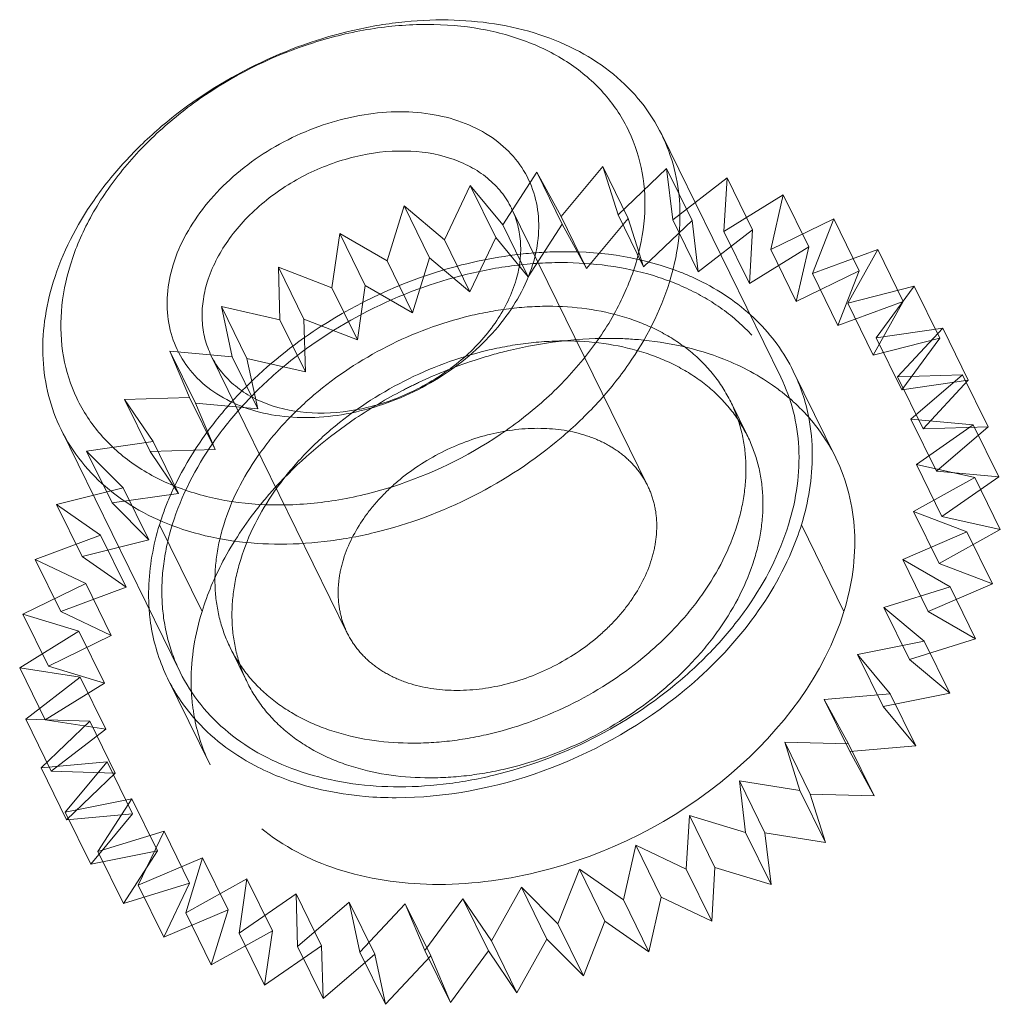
# Model space of a CAD drawing. Header units: millimetres. Extents: x 4497 to 11741, y 5958 to 12619.
# Tile 188 of 256: x 6346 to 6353, y 9798 to 9805. Entities that reach past the tile are written whole.
import ezdxf

# ---------------------------------------------------------------- set-up
doc = ezdxf.new("R2010")
doc.units = ezdxf.units.MM
doc.header["$LTSCALE"] = 0.8
doc.linetypes.add('HIDDEN', pattern=[9.525, 6.35, -3.175])
doc.layers.get('0').update_dxf_attribs({"linetype": 'CONTINUOUS', "lineweight": 0})
doc.layers.add('3', color=5, linetype='HIDDEN', lineweight=0)

msp = doc.modelspace()

# ---------------------------------------------------------------- linework, layer by layer
at = {"linetype": 'Continuous'}
for p, q in [((6351.1861, 9802.235), (6350.332, 9803.9755)), ((6346.877, 9800.1204), (6346.0229, 9801.8609))]:
    msp.add_line(p, q, dxfattribs=at)
for centre, radius, start, end in [((6350.085, 9801.6965), 1.3257, 10.92379, 26.07581), ((6348.0835, 9800.6748), 1.4324, 184.00216, 186.32787), ((6348.0355, 9800.6694), 1.3841, 186.32089, 190.03168), ((6347.9769, 9800.6621), 1.3261, 206.22383, 220.95425)]:
    msp.add_arc(centre, radius, start, end, dxfattribs=at)
for points, knots in [([(6345.9669, 9802.9182), (6346.0315, 9803.1273), (6346.1891, 9803.4325), (6346.4777, 9803.7897), (6346.8334, 9804.1302), (6347.3607, 9804.4777), (6347.9531, 9804.6989), (6348.4403, 9804.787), (6348.9036, 9804.8116), (6349.3502, 9804.7463), (6349.7411, 9804.5818), (6349.9886, 9804.4186), (6350.1906, 9804.2164), (6350.2915, 9804.058), (6350.332, 9803.9755)], [0, 0, 0, 0, 0.120788, 0.185742, 0.25306, 0.39182, 0.53099, 0.598791, 0.664373, 0.786659, 0.84339, 0.89737, 0.949254, 1, 1, 1, 1]), ([(6346.0901, 9803.0425), (6346.1261, 9803.1588), (6346.2265, 9803.3912), (6346.4438, 9803.714), (6346.7241, 9804.011), (6347.169, 9804.3589), (6347.6884, 9804.6101), (6348.2367, 9804.7422), (6348.6421, 9804.7768), (6349.0284, 9804.7456), (6349.3813, 9804.6491), (6349.6875, 9804.49), (6349.9343, 9804.273), (6350.1103, 9804.006), (6350.2069, 9803.7007), (6350.2206, 9803.3714), (6350.1765, 9803.1516), (6350.1428, 9803.0425)], [0, 0, 0, 0, 0.061123, 0.126105, 0.194443, 0.265215, 0.408848, 0.479458, 0.547544, 0.612218, 0.67301, 0.730008, 0.783953, 0.836212, 0.888549, 0.942703, 1, 1, 1, 1]), ([(6346.827, 9803.0425), (6346.874, 9803.1946), (6346.9995, 9803.4144), (6347.2303, 9803.6587), (6347.5136, 9803.8803), (6347.8441, 9804.04), (6348.193, 9804.1242), (6348.451, 9804.1462), (6348.6968, 9804.1263), (6348.9214, 9804.0649), (6349.1162, 9803.9637), (6349.2733, 9803.8256), (6349.3853, 9803.6557), (6349.4468, 9803.4614), (6349.4555, 9803.2518), (6349.4274, 9803.1119), (6349.4059, 9803.0425)], [0, 0, 0, 0, 0.12563, 0.194006, 0.264816, 0.408527, 0.479176, 0.547299, 0.612008, 0.672834, 0.729862, 0.783836, 0.836124, 0.888491, 0.942674, 1, 1, 1, 1]), ([(6350.332, 9803.9755), (6350.37, 9803.898), (6350.4307, 9803.7329), (6350.4699, 9803.4685), (6350.4575, 9803.1925), (6350.4162, 9803.0094), (6350.388, 9802.9182)], [0, 0, 0, 0, 0.239088, 0.482922, 0.735582, 1, 1, 1, 1]), ([(6347.0722, 9802.9182), (6347.1045, 9803.0227), (6347.1833, 9803.1753), (6347.3276, 9803.3539), (6347.5054, 9803.5242), (6347.7691, 9803.6979), (6348.121, 9803.8293), (6348.4792, 9803.8738), (6348.7637, 9803.8323), (6348.9592, 9803.75), (6349.083, 9803.6684), (6349.184, 9803.5673), (6349.2345, 9803.4881), (6349.2547, 9803.4469)], [0, 0, 0, 0, 0.120819, 0.185789, 0.253126, 0.391923, 0.531129, 0.664281, 0.786601, 0.843348, 0.897342, 0.94924, 1, 1, 1, 1]), ([(6349.2547, 9803.4469), (6349.2737, 9803.4081), (6349.304, 9803.3256), (6349.3237, 9803.1934), (6349.3175, 9803.0554), (6349.2968, 9802.9638), (6349.2827, 9802.9182)], [0, 0, 0, 0, 0.239094, 0.482925, 0.735587, 1, 1, 1, 1]), ([(6350.1428, 9803.0425), (6350.1068, 9802.9262), (6350.0064, 9802.6938), (6349.7891, 9802.371), (6349.5088, 9802.074), (6349.0639, 9801.7262), (6348.5445, 9801.4749), (6347.9962, 9801.3428), (6347.5908, 9801.3082), (6347.2045, 9801.3394), (6346.8516, 9801.4359), (6346.5454, 9801.595), (6346.2986, 9801.812), (6346.1226, 9802.079), (6346.026, 9802.3843), (6346.0123, 9802.7136), (6346.0564, 9802.9335), (6346.0901, 9803.0425)], [0, 0, 0, 0, 0.061123, 0.126105, 0.194443, 0.265215, 0.408848, 0.479458, 0.547544, 0.612218, 0.67301, 0.730008, 0.783953, 0.836212, 0.888549, 0.942703, 1, 1, 1, 1]), ([(6349.4059, 9803.0425), (6349.3589, 9802.8904), (6349.2334, 9802.6706), (6349.0026, 9802.4263), (6348.7193, 9802.2047), (6348.3888, 9802.045), (6348.0399, 9801.9608), (6347.7819, 9801.9389), (6347.5361, 9801.9587), (6347.3115, 9802.0201), (6347.1167, 9802.1214), (6346.9596, 9802.2594), (6346.8476, 9802.4294), (6346.7861, 9802.6236), (6346.7774, 9802.8332), (6346.8055, 9802.9731), (6346.827, 9803.0425)], [0, 0, 0, 0, 0.12563, 0.194006, 0.264816, 0.408527, 0.479176, 0.547299, 0.612008, 0.672834, 0.729862, 0.783836, 0.836124, 0.888491, 0.942674, 1, 1, 1, 1]), ([(6346.0229, 9801.8609), (6345.9849, 9801.9384), (6345.9243, 9802.1034), (6345.885, 9802.3678), (6345.8974, 9802.6438), (6345.9387, 9802.827), (6345.9669, 9802.9182)], [0, 0, 0, 0, 0.239087, 0.482923, 0.735578, 1, 1, 1, 1]), ([(6350.388, 9802.9182), (6350.3234, 9802.7091), (6350.1658, 9802.4039), (6349.8772, 9802.0467), (6349.5216, 9801.7061), (6348.9942, 9801.3587), (6348.4019, 9801.1374), (6347.9146, 9801.0494), (6347.4513, 9801.0248), (6347.0048, 9801.09), (6346.6138, 9801.2545), (6346.3663, 9801.4178), (6346.1643, 9801.62), (6346.0634, 9801.7783), (6346.0229, 9801.8609)], [0, 0, 0, 0, 0.120788, 0.185742, 0.25306, 0.39182, 0.53099, 0.598791, 0.664373, 0.786659, 0.84339, 0.89737, 0.949254, 1, 1, 1, 1]), ([(6347.1002, 9802.3895), (6347.0812, 9802.4282), (6347.0509, 9802.5108), (6347.0312, 9802.643), (6347.0374, 9802.781), (6347.0581, 9802.8726), (6347.0722, 9802.9182)], [0, 0, 0, 0, 0.239094, 0.482925, 0.7356, 1, 1, 1, 1]), ([(6349.2827, 9802.9182), (6349.2504, 9802.8136), (6349.1716, 9802.661), (6349.0274, 9802.4824), (6348.8495, 9802.3122), (6348.5858, 9802.1384), (6348.2339, 9802.007), (6347.8757, 9801.9625), (6347.5912, 9802.0041), (6347.3957, 9802.0863), (6347.2719, 9802.168), (6347.1709, 9802.2691), (6347.1205, 9802.3482), (6347.1002, 9802.3895)], [0, 0, 0, 0, 0.120819, 0.185789, 0.253126, 0.391923, 0.531129, 0.664281, 0.786601, 0.843348, 0.897342, 0.94924, 1, 1, 1, 1]), ([(6351.1861, 9802.2349), (6351.2242, 9802.1574), (6351.2848, 9801.9924), (6351.324, 9801.728), (6351.3116, 9801.452), (6351.2703, 9801.2689), (6351.2421, 9801.1777)], [0, 0, 0, 0, 0.239084, 0.482918, 0.735571, 1, 1, 1, 1]), ([(6346.877, 9800.1204), (6346.9175, 9800.0379), (6347.0184, 9799.8795), (6347.2204, 9799.6773), (6347.4679, 9799.5141), (6347.8588, 9799.3495), (6348.3054, 9799.2843), (6348.7687, 9799.3089), (6349.2559, 9799.3969), (6349.8483, 9799.6182), (6350.3757, 9799.9656), (6350.7313, 9800.3062), (6351.0199, 9800.6633), (6351.1775, 9800.9686), (6351.2421, 9801.1777)], [0, 0, 0, 0, 0.050746, 0.10263, 0.156609, 0.213339, 0.335625, 0.401207, 0.469008, 0.608177, 0.746937, 0.814255, 0.879209, 1, 1, 1, 1]), ([(6351.3342, 9801.1777), (6351.3142, 9801.1128), (6351.2151, 9800.845), (6351.0626, 9800.5983), (6350.9274, 9800.4283)], [0, 0, 0, 0, 0.238075, 1, 1, 1, 1]), ([(6350.9274, 9800.4283), (6350.7817, 9800.2451), (6350.1049, 9799.5845), (6349.1349, 9799.2194), (6348.4264, 9799.2194)], [0, 0, 0, 0, 0.248305, 1, 1, 1, 1]), ([(6347.5913, 9799.3684), (6347.5303, 9799.3925), (6347.3023, 9799.4968), (6347.0967, 9799.6532), (6346.9754, 9799.7929)], [0, 0, 0, 0, 0.261746, 1, 1, 1, 1]), ([(6348.4264, 9799.2194), (6348.3521, 9799.2194), (6348.0687, 9799.2311), (6347.786, 9799.2914), (6347.5913, 9799.3684)], [0, 0, 0, 0, 0.261968, 1, 1, 1, 1])]:
    msp.add_open_spline(points, degree=3, knots=knots, dxfattribs=at)
for points in [[(6351.0132, 9802.6417), (6351.1195, 9802.5371), (6351.21, 9802.4131), (6351.2758, 9802.2792)], [(6351.3867, 9801.9477), (6351.4036, 9801.8601), (6351.4118, 9801.7704), (6351.4121, 9801.6812)], [(6351.4121, 9801.6812), (6351.4126, 9801.5114), (6351.3844, 9801.3399), (6351.3342, 9801.1777)], [(6346.7873, 9800.0762), (6346.7329, 9800.187), (6346.6941, 9800.3067), (6346.6726, 9800.4283)]]:
    msp.add_open_spline(points, degree=3, dxfattribs=at)
at = {"layer": '3'}
for p, q in [((6349.1916, 9803.328), (6349.436, 9803.7062)), ((6349.436, 9803.7062), (6349.6096, 9803.3879)), ((6349.619, 9803.3332), (6349.436, 9803.7062)), ((6349.6096, 9803.3879), (6349.9088, 9803.7473)), ((6350.0918, 9803.3743), (6349.9088, 9803.7473)), ((6349.9088, 9803.7473), (6350.0186, 9803.3999)), ((6350.0186, 9803.3999), (6350.3669, 9803.7336)), ((6350.5499, 9803.3606), (6350.3669, 9803.7336)), ((6350.3669, 9803.7336), (6350.4108, 9803.3639)), ((6350.4108, 9803.3639), (6350.8013, 9803.6652)), ((6350.8013, 9803.6652), (6350.7786, 9803.2804)), ((6350.9843, 9803.2923), (6350.8013, 9803.6652)), ((6348.773, 9803.2214), (6348.9577, 9803.611)), ((6348.9577, 9803.611), (6349.1916, 9803.328)), ((6349.1408, 9803.238), (6348.9577, 9803.611)), ((6350.7786, 9803.2804), (6351.2037, 9803.5437)), ((6351.2037, 9803.5437), (6351.1147, 9803.1512)), ((6351.3867, 9803.1707), (6351.2037, 9803.5437)), ((6348.3617, 9803.0702), (6348.4833, 9803.4636)), ((6348.4833, 9803.4636), (6348.773, 9803.2214)), ((6348.6663, 9803.0906), (6348.4833, 9803.4636)), ((6350.2309, 9801.4577), (6349.2547, 9803.4468)), ((6349.3747, 9802.955), (6349.619, 9803.3332)), ((6349.6096, 9803.3879), (6349.7926, 9803.0149)), ((6349.619, 9803.3332), (6349.7926, 9803.0149)), ((6349.7926, 9803.0149), (6350.0918, 9803.3743)), ((6350.0186, 9803.3999), (6350.2016, 9803.027)), ((6350.0918, 9803.3743), (6350.2016, 9803.027)), ((6350.2016, 9803.027), (6350.5499, 9803.3606)), ((6350.4108, 9803.3639), (6350.5939, 9802.9909)), ((6350.5499, 9803.3606), (6350.5939, 9802.9909)), ((6351.1147, 9803.1512), (6351.5662, 9803.3712)), ((6351.5662, 9803.3712), (6351.4126, 9802.9787)), ((6351.7492, 9802.9982), (6351.5662, 9803.3712)), ((6347.9659, 9802.8773), (6348.0219, 9803.2669)), ((6348.0219, 9803.2669), (6348.3617, 9803.0702)), ((6348.2049, 9802.8939), (6348.0219, 9803.2669)), ((6349.1916, 9803.328), (6349.3747, 9802.955)), ((6350.5939, 9802.9909), (6350.9843, 9803.2923)), ((6350.7786, 9803.2804), (6350.9616, 9802.9074)), ((6350.9843, 9803.2923), (6350.9616, 9802.9074)), ((6348.773, 9803.2214), (6348.956, 9802.8484)), ((6348.956, 9802.8484), (6349.1408, 9803.238)), ((6349.1408, 9803.238), (6349.3747, 9802.955)), ((6350.9616, 9802.9074), (6351.3867, 9803.1707)), ((6351.1147, 9803.1512), (6351.2977, 9802.7782)), ((6351.3867, 9803.1707), (6351.2977, 9802.7782)), ((6351.4126, 9802.9787), (6351.8817, 9803.1512)), ((6351.8817, 9803.1512), (6351.6666, 9802.7664)), ((6352.0647, 9802.7782), (6351.8817, 9803.1512)), ((6348.3617, 9803.0702), (6348.5447, 9802.6972)), ((6348.5447, 9802.6972), (6348.6663, 9803.0906)), ((6348.6663, 9803.0906), (6348.956, 9802.8484)), ((6347.5825, 9803.0247), (6347.9659, 9802.8773)), ((6347.7655, 9802.6517), (6347.5825, 9803.0247)), ((6347.5931, 9802.6465), (6347.5825, 9803.0247)), ((6351.2977, 9802.7782), (6351.7492, 9802.9982)), ((6351.4126, 9802.9787), (6351.5957, 9802.6058)), ((6351.7492, 9802.9982), (6351.5957, 9802.6058)), ((6347.9659, 9802.8773), (6348.1489, 9802.5043)), ((6348.1489, 9802.5043), (6348.2049, 9802.8939)), ((6348.2049, 9802.8939), (6348.5447, 9802.6972)), ((6351.6666, 9802.7664), (6352.1441, 9802.8879)), ((6352.1441, 9802.8879), (6351.8717, 9802.5183)), ((6352.3272, 9802.515), (6352.1441, 9802.8879)), ((6351.5957, 9802.6058), (6352.0647, 9802.7782)), ((6351.6666, 9802.7664), (6351.8496, 9802.3934)), ((6352.0647, 9802.7782), (6351.8496, 9802.3934)), ((6347.1737, 9802.7417), (6347.5931, 9802.6465)), ((6347.3567, 9802.3687), (6347.1737, 9802.7417)), ((6347.2508, 9802.3823), (6347.1737, 9802.7417)), ((6347.5931, 9802.6465), (6347.7761, 9802.2735)), ((6347.7655, 9802.6517), (6348.1489, 9802.5043)), ((6347.7761, 9802.2735), (6347.7655, 9802.6517)), ((6351.8717, 9802.5183), (6352.3484, 9802.5866)), ((6352.3484, 9802.5866), (6352.0238, 9802.2392)), ((6352.5314, 9802.2136), (6352.3484, 9802.5866)), ((6351.8496, 9802.3934), (6352.3272, 9802.515)), ((6351.8717, 9802.5183), (6352.0547, 9802.1453)), ((6352.3272, 9802.515), (6352.0547, 9802.1453)), ((6346.8034, 9802.4234), (6347.2508, 9802.3823)), ((6346.9864, 9802.0504), (6346.8034, 9802.4234)), ((6346.9454, 9802.0897), (6346.8034, 9802.4234)), ((6348.0763, 9800.4004), (6347.1002, 9802.3895)), ((6347.2508, 9802.3823), (6347.4338, 9802.0093)), ((6347.3567, 9802.3687), (6347.7761, 9802.2735)), ((6347.4338, 9802.0093), (6347.3567, 9802.3687)), ((6351.2759, 9802.279), (6351.5809, 9801.6574)), ((6352.0238, 9802.2392), (6352.4904, 9802.2529)), ((6352.0238, 9802.2392), (6352.2069, 9801.8662)), ((6352.0547, 9802.1453), (6352.5314, 9802.2136)), ((6352.4904, 9802.2529), (6352.1201, 9801.9346)), ((6352.5314, 9802.2136), (6352.2069, 9801.8662)), ((6352.6734, 9801.88), (6352.4904, 9802.2529)), ((6346.4789, 9802.076), (6346.9454, 9802.0897)), ((6346.6831, 9801.7746), (6346.4789, 9802.076)), ((6346.6619, 9801.7031), (6346.4789, 9802.076)), ((6346.9454, 9802.0897), (6347.1285, 9801.7168)), ((6350.9491, 9801.8101), (6350.827, 9802.0588)), ((6346.9864, 9802.0504), (6347.4338, 9802.0093)), ((6347.1285, 9801.7168), (6346.9864, 9802.0504)), ((6352.1201, 9801.9346), (6352.5675, 9801.8935)), ((6352.1201, 9801.9346), (6352.3032, 9801.5617)), ((6352.5675, 9801.8935), (6352.1587, 9801.6105)), ((6352.2069, 9801.8662), (6352.6734, 9801.88)), ((6352.6734, 9801.88), (6352.3032, 9801.5617)), ((6352.7505, 9801.5206), (6352.5675, 9801.8935)), ((6346.2064, 9801.7063), (6346.6831, 9801.7746)), ((6346.4688, 9801.4431), (6346.2064, 9801.7063)), ((6346.3894, 9801.3334), (6346.2064, 9801.7063)), ((6346.6619, 9801.7031), (6347.1285, 9801.7168)), ((6346.6831, 9801.7746), (6346.8661, 9801.4017)), ((6346.8661, 9801.4017), (6346.6619, 9801.7031)), ((6352.1587, 9801.6105), (6352.5781, 9801.5153)), ((6352.1587, 9801.6105), (6352.3417, 9801.2375)), ((6352.5781, 9801.5153), (6352.1388, 9801.2731)), ((6352.3032, 9801.5617), (6352.7505, 9801.5206)), ((6352.7505, 9801.5206), (6352.3417, 9801.2375)), ((6352.7612, 9801.1424), (6352.5781, 9801.5153)), ((6345.9913, 9801.3215), (6346.4688, 9801.4431)), ((6346.4688, 9801.4431), (6346.6519, 9801.0701)), ((6346.3894, 9801.3334), (6346.8661, 9801.4017)), ((6346.3068, 9801.1015), (6345.9913, 9801.3215)), ((6346.1743, 9800.9485), (6345.9913, 9801.3215)), ((6346.6519, 9801.0701), (6346.3894, 9801.3334)), ((6352.1388, 9801.2731), (6352.5221, 9801.1257)), ((6352.1388, 9801.2731), (6352.3218, 9800.9002)), ((6352.3417, 9801.2375), (6352.7612, 9801.1424)), ((6347.034, 9800.5561), (6346.7289, 9801.1777)), ((6351.6393, 9800.5561), (6351.3342, 9801.1777)), ((6352.7612, 9801.1424), (6352.3218, 9800.9002)), ((6345.8378, 9800.929), (6346.3068, 9801.1015)), ((6346.1743, 9800.9485), (6346.6519, 9801.0701)), ((6346.3068, 9801.1015), (6346.4899, 9800.7285)), ((6352.5221, 9801.1257), (6352.0607, 9800.929)), ((6352.7051, 9800.7528), (6352.5221, 9801.1257)), ((6346.2003, 9800.7566), (6345.8378, 9800.929)), ((6346.0208, 9800.5561), (6345.8378, 9800.929)), ((6346.4899, 9800.7285), (6346.1743, 9800.9485)), ((6352.0607, 9800.929), (6352.4005, 9800.7323)), ((6352.0607, 9800.929), (6352.2437, 9800.5561)), ((6352.3218, 9800.9002), (6352.7051, 9800.7528)), ((6345.7488, 9800.5366), (6346.2003, 9800.7566)), ((6346.0208, 9800.5561), (6346.4899, 9800.7285)), ((6346.2003, 9800.7566), (6346.3833, 9800.3836)), ((6352.4005, 9800.7323), (6351.9261, 9800.5849)), ((6352.7051, 9800.7528), (6352.2437, 9800.5561)), ((6352.5836, 9800.3594), (6352.4005, 9800.7323)), ((6351.9261, 9800.5849), (6352.2158, 9800.3427)), ((6351.9261, 9800.5849), (6352.1091, 9800.212)), ((6346.1511, 9800.415), (6345.7488, 9800.5366)), ((6345.9318, 9800.1636), (6345.7488, 9800.5366)), ((6346.3833, 9800.3836), (6346.0208, 9800.5561)), ((6352.2437, 9800.5561), (6352.5836, 9800.3594)), ((6345.726, 9800.1517), (6346.1511, 9800.415)), ((6345.9318, 9800.1636), (6346.3833, 9800.3836)), ((6346.1511, 9800.415), (6346.3342, 9800.042)), ((6347.3581, 9800.0479), (6347.2361, 9800.2966)), ((6352.2158, 9800.3427), (6351.7375, 9800.2475)), ((6352.5836, 9800.3594), (6352.1091, 9800.212)), ((6352.3988, 9799.9698), (6352.2158, 9800.3427)), ((6351.7375, 9800.2475), (6351.9714, 9799.9645)), ((6351.7375, 9800.2475), (6351.9205, 9799.8746)), ((6346.1605, 9800.0834), (6345.726, 9800.1517)), ((6345.909, 9799.7788), (6345.726, 9800.1517)), ((6346.3342, 9800.042), (6345.9318, 9800.1636)), ((6352.1091, 9800.212), (6352.3988, 9799.9698)), ((6345.77, 9799.782), (6346.1605, 9800.0834)), ((6346.1605, 9800.0834), (6346.3435, 9799.7105)), ((6345.909, 9799.7788), (6346.3342, 9800.042)), ((6346.7872, 9800.0763), (6347.0923, 9799.4547)), ((6351.9714, 9799.9645), (6351.4986, 9799.9234)), ((6352.3988, 9799.9698), (6351.9205, 9799.8746)), ((6352.1544, 9799.5916), (6351.9714, 9799.9645)), ((6351.4986, 9799.9234), (6351.6722, 9799.6051)), ((6351.4986, 9799.9234), (6351.6816, 9799.5505)), ((6351.9205, 9799.8746), (6352.1544, 9799.5916)), ((6346.2281, 9799.7683), (6345.77, 9799.782)), ((6345.953, 9799.4091), (6345.77, 9799.782)), ((6345.8798, 9799.4347), (6346.2281, 9799.7683)), ((6346.3435, 9799.7105), (6345.909, 9799.7788)), ((6346.2281, 9799.7683), (6346.4111, 9799.3953)), ((6345.953, 9799.4091), (6346.3435, 9799.7105)), ((6351.6722, 9799.6051), (6351.2141, 9799.6189)), ((6351.2141, 9799.6189), (6351.3971, 9799.2459)), ((6351.2141, 9799.6189), (6351.3239, 9799.2715)), ((6351.8552, 9799.2322), (6351.6722, 9799.6051)), ((6352.1544, 9799.5916), (6351.6816, 9799.5505)), ((6351.6816, 9799.5505), (6351.8552, 9799.2322)), ((6346.3526, 9799.4758), (6345.8798, 9799.4347)), ((6346.0534, 9799.1164), (6346.3526, 9799.4758)), ((6346.3526, 9799.4758), (6346.5356, 9799.1028)), ((6346.0628, 9799.0617), (6345.8798, 9799.4347)), ((6346.4111, 9799.3953), (6345.953, 9799.4091)), ((6346.0628, 9799.0617), (6346.4111, 9799.3953)), ((6351.3239, 9799.2715), (6350.8895, 9799.3398)), ((6350.8895, 9799.3398), (6351.0725, 9798.9668)), ((6350.8895, 9799.3398), (6350.9334, 9798.9701)), ((6351.507, 9798.8985), (6351.3239, 9799.2715)), ((6351.8552, 9799.2322), (6351.3971, 9799.2459)), ((6351.3971, 9799.2459), (6351.507, 9798.8985)), ((6346.5316, 9799.2116), (6346.0534, 9799.1164)), ((6346.2873, 9798.8334), (6346.5316, 9799.2116)), ((6346.5316, 9799.2116), (6346.7147, 9798.8386)), ((6346.2364, 9798.7434), (6346.0534, 9799.1164)), ((6346.5356, 9799.1028), (6346.0628, 9799.0617)), ((6346.2364, 9798.7434), (6346.5356, 9799.1028)), ((6350.5311, 9799.0917), (6350.5083, 9798.7069)), ((6350.9334, 9798.9701), (6350.5311, 9799.0917)), ((6350.5311, 9799.0917), (6350.7141, 9798.7187)), ((6346.7617, 9798.9808), (6346.2873, 9798.8334)), ((6346.577, 9798.5912), (6346.7617, 9798.9808)), ((6346.7617, 9798.9808), (6346.9448, 9798.6078)), ((6351.1165, 9798.5971), (6350.9334, 9798.9701)), ((6351.507, 9798.8985), (6351.0725, 9798.9668)), ((6351.0725, 9798.9668), (6351.1165, 9798.5971)), ((6346.7147, 9798.8386), (6346.2364, 9798.7434)), ((6346.4703, 9798.4604), (6346.2873, 9798.8334)), ((6346.4703, 9798.4604), (6346.7147, 9798.8386)), ((6350.1458, 9798.8793), (6350.0568, 9798.4869)), ((6350.5083, 9798.7069), (6350.1458, 9798.8793)), ((6350.1458, 9798.8793), (6350.3288, 9798.5064)), ((6347.0384, 9798.7879), (6346.577, 9798.5912)), ((6346.9168, 9798.3945), (6347.0384, 9798.7879)), ((6347.0384, 9798.7879), (6347.2214, 9798.4149)), ((6349.7413, 9798.7069), (6349.5877, 9798.3144)), ((6350.0568, 9798.4869), (6349.7413, 9798.7069)), ((6349.7413, 9798.7069), (6349.9243, 9798.3339)), ((6350.6913, 9798.3339), (6350.5083, 9798.7069)), ((6350.7141, 9798.7187), (6350.6913, 9798.3339)), ((6351.1165, 9798.5971), (6350.7141, 9798.7187)), ((6346.9448, 9798.6078), (6346.4703, 9798.4604)), ((6346.76, 9798.2182), (6346.9448, 9798.6078)), ((6347.3562, 9798.6367), (6346.9168, 9798.3945)), ((6347.3002, 9798.2471), (6347.3562, 9798.6367)), ((6347.3562, 9798.6367), (6347.5392, 9798.2637)), ((6346.76, 9798.2182), (6346.577, 9798.5912)), ((6347.709, 9798.5301), (6347.3002, 9798.2471)), ((6347.709, 9798.5301), (6347.892, 9798.1571)), ((6347.7196, 9798.1519), (6347.709, 9798.5301)), ((6349.3253, 9798.5776), (6349.1102, 9798.1928)), ((6349.5877, 9798.3144), (6349.3253, 9798.5776)), ((6349.3253, 9798.5776), (6349.5083, 9798.2047)), ((6348.0899, 9798.4702), (6347.7196, 9798.1519)), ((6348.0899, 9798.4702), (6348.2729, 9798.0972)), ((6348.167, 9798.1108), (6348.0899, 9798.4702)), ((6348.4915, 9798.4581), (6348.167, 9798.1108)), ((6348.4915, 9798.4581), (6348.6745, 9798.0852)), ((6348.6335, 9798.1245), (6348.4915, 9798.4581)), ((6348.906, 9798.4942), (6348.6335, 9798.1245)), ((6349.1102, 9798.1928), (6348.906, 9798.4942)), ((6348.906, 9798.4942), (6349.089, 9798.1212)), ((6350.2398, 9798.1139), (6350.0568, 9798.4869)), ((6350.3288, 9798.5064), (6350.2398, 9798.1139)), ((6350.6913, 9798.3339), (6350.3288, 9798.5064)), ((6347.2214, 9798.4149), (6346.76, 9798.2182)), ((6347.0998, 9798.0215), (6346.9168, 9798.3945)), ((6347.0998, 9798.0215), (6347.2214, 9798.4149)), ((6349.9243, 9798.3339), (6349.7708, 9797.9414)), ((6350.2398, 9798.1139), (6349.9243, 9798.3339)), ((6347.5392, 9798.2637), (6347.0998, 9798.0215)), ((6347.4832, 9797.8741), (6347.3002, 9798.2471)), ((6347.4832, 9797.8741), (6347.5392, 9798.2637)), ((6349.7708, 9797.9414), (6349.5877, 9798.3144)), ((6349.2932, 9797.8199), (6349.1102, 9798.1928)), ((6349.5083, 9798.2047), (6349.2932, 9797.8199)), ((6349.7708, 9797.9414), (6349.5083, 9798.2047)), ((6347.892, 9798.1571), (6347.4832, 9797.8741)), ((6347.9026, 9797.7789), (6347.7196, 9798.1519)), ((6347.9026, 9797.7789), (6347.892, 9798.1571)), ((6348.35, 9797.7378), (6348.167, 9798.1108)), ((6348.8165, 9797.7515), (6348.6335, 9798.1245)), ((6349.089, 9798.1212), (6348.8165, 9797.7515)), ((6349.2932, 9797.8199), (6349.089, 9798.1212)), ((6348.2729, 9798.0972), (6347.9026, 9797.7789)), ((6348.35, 9797.7378), (6348.2729, 9798.0972)), ((6348.6745, 9798.0852), (6348.35, 9797.7378)), ((6348.8165, 9797.7515), (6348.6745, 9798.0852))]:
    msp.add_line(p, q, dxfattribs=at)
for centre, radius, start, end in [((6349.7586, 9799.696), 3.4541, 107.6808, 123.91526), ((6350.0554, 9799.0972), 3.4298, 107.6663, 115.34672), ((6349.3608, 9800.1547), 2.8446, 135.82552, 141.46027), ((6350.0528, 9799.0909), 3.4344, 117.39514, 123.91949), ((6350.0804, 9799.0402), 3.4921, 115.31787, 117.41573), ((6350.2737, 9800.9535), 1.493, 47.4197, 54.07856), ((6350.3409, 9801.0271), 1.3933, 40.97968, 47.40651), ((6350.3913, 9801.0716), 1.3261, 26.22383, 40.95425), ((6348.4363, 9800.0566), 1.4803, 180.15678, 184.65625), ((6348.3481, 9800.0491), 1.3917, 184.64403, 190.89485), ((6348.2831, 9800.0373), 1.3257, 190.92379, 206.07581)]:
    msp.add_arc(centre, radius, start, end, dxfattribs=at)
for points, knots in [([(6349.318, 9803.1177), (6349.4206, 9803.1293), (6349.8088, 9803.1532), (6350.206, 9803.0921), (6350.4719, 9802.9869)], [0, 0, 0, 0, 0.265336, 1, 1, 1, 1]), ([(6346.821, 9801.1777), (6346.8857, 9801.3868), (6347.0433, 9801.692), (6347.3318, 9802.0492), (6347.6875, 9802.3898), (6348.2149, 9802.7372), (6348.8072, 9802.9584), (6349.2945, 9803.0465), (6349.7578, 9803.0711), (6350.2043, 9803.0058), (6350.5952, 9802.8413), (6350.8428, 9802.678), (6351.0447, 9802.4758), (6351.1456, 9802.3175), (6351.1861, 9802.2349)], [0, 0, 0, 0, 0.120791, 0.185745, 0.253063, 0.391823, 0.530992, 0.598793, 0.664375, 0.786661, 0.843391, 0.89737, 0.949254, 1, 1, 1, 1]), ([(6350.4719, 9802.9869), (6350.5238, 9802.9664), (6350.7198, 9802.8785), (6350.8999, 9802.7532), (6351.0132, 9802.6417)], [0, 0, 0, 0, 0.260111, 1, 1, 1, 1]), ([(6347.1895, 9801.1777), (6347.2433, 9801.3519), (6347.3747, 9801.6063), (6347.6151, 9801.9039), (6347.9115, 9802.1877), (6348.351, 9802.4773), (6348.8446, 9802.6617), (6349.2507, 9802.735), (6349.6368, 9802.7555), (6350.0089, 9802.7011), (6350.3346, 9802.564), (6350.5409, 9802.4279), (6350.7092, 9802.2594), (6350.7933, 9802.1275), (6350.8271, 9802.0587)], [0, 0, 0, 0, 0.120791, 0.185745, 0.253063, 0.391824, 0.530993, 0.598794, 0.664376, 0.786661, 0.843392, 0.89737, 0.949254, 1, 1, 1, 1]), ([(6347.3115, 9800.929), (6347.3653, 9801.1033), (6347.4967, 9801.3576), (6347.7371, 9801.6553), (6348.0335, 9801.9391), (6348.473, 9802.2286), (6348.9666, 9802.413), (6349.3727, 9802.4864), (6349.7588, 9802.5069), (6350.1309, 9802.4525), (6350.4567, 9802.3154), (6350.663, 9802.1793), (6350.8313, 9802.0108), (6350.9153, 9801.8788), (6350.9491, 9801.8101)], [0, 0, 0, 0, 0.120791, 0.185745, 0.253063, 0.391824, 0.530993, 0.598794, 0.664376, 0.786661, 0.843392, 0.89737, 0.949254, 1, 1, 1, 1]), ([(6349.0145, 9802.3653), (6349.0913, 9802.3897), (6349.3935, 9802.4738), (6349.7086, 9802.5144), (6349.9418, 9802.5144)], [0, 0, 0, 0, 0.256676, 1, 1, 1, 1]), ([(6349.9418, 9802.5144), (6350.0161, 9802.5144), (6350.2995, 9802.5026), (6350.5822, 9802.4423), (6350.7769, 9802.3653)], [0, 0, 0, 0, 0.261968, 1, 1, 1, 1]), ([(6350.8271, 9802.0587), (6350.8588, 9801.9941), (6350.9093, 9801.8566), (6350.9419, 9801.6363), (6350.9316, 9801.4063), (6350.8972, 9801.2537), (6350.8737, 9801.1777)], [0, 0, 0, 0, 0.239084, 0.482917, 0.735573, 1, 1, 1, 1]), ([(6346.7289, 9801.1777), (6346.749, 9801.2425), (6346.848, 9801.5104), (6347.0005, 9801.757), (6347.1358, 9801.9271)], [0, 0, 0, 0, 0.238075, 1, 1, 1, 1]), ([(6347.4408, 9801.3055), (6347.4885, 9801.3655), (6347.6948, 9801.6034), (6347.9388, 9801.8079), (6348.1363, 9801.9408)], [0, 0, 0, 0, 0.243529, 1, 1, 1, 1]), ([(6350.2309, 9801.4577), (6350.2106, 9801.4989), (6350.1602, 9801.5781), (6350.0592, 9801.6792), (6349.9354, 9801.7608), (6349.7399, 9801.8431), (6349.4554, 9801.8847), (6349.0972, 9801.8402), (6348.7453, 9801.7088), (6348.4815, 9801.5351), (6348.3037, 9801.3648), (6348.1594, 9801.1862), (6348.0806, 9801.0336), (6348.0483, 9800.929)], [0, 0, 0, 0, 0.050759, 0.102657, 0.15665, 0.213396, 0.335714, 0.468865, 0.608071, 0.746869, 0.814205, 0.879175, 1, 1, 1, 1]), ([(6350.9491, 9801.8101), (6350.9808, 9801.7455), (6351.0313, 9801.6079), (6351.064, 9801.3876), (6351.0536, 9801.1576), (6351.0192, 9801.005), (6350.9957, 9800.929)], [0, 0, 0, 0, 0.239084, 0.482917, 0.735573, 1, 1, 1, 1]), ([(6351.5808, 9801.6576), (6351.6606, 9801.4952), (6351.7532, 9801.12), (6351.6964, 9800.741), (6351.6393, 9800.5561)], [0, 0, 0, 0, 0.483006, 1, 1, 1, 1]), ([(6350.2589, 9800.929), (6350.273, 9800.9746), (6350.2936, 9801.0662), (6350.2998, 9801.2042), (6350.2802, 9801.3364), (6350.2499, 9801.4189), (6350.2309, 9801.4577)], [0, 0, 0, 0, 0.264406, 0.517093, 0.760912, 1, 1, 1, 1]), ([(6346.6546, 9800.5749), (6346.6512, 9800.6241), (6346.6473, 9800.8273), (6346.6835, 9801.0307), (6346.7289, 9801.1777)], [0, 0, 0, 0, 0.242712, 1, 1, 1, 1]), ([(6346.821, 9801.1777), (6346.7928, 9801.0865), (6346.7515, 9800.9033), (6346.7391, 9800.6273), (6346.7784, 9800.363), (6346.839, 9800.1979), (6346.877, 9800.1204)], [0, 0, 0, 0, 0.264429, 0.517082, 0.760916, 1, 1, 1, 1]), ([(6347.1895, 9801.1777), (6347.166, 9801.1017), (6347.1316, 9800.9491), (6347.1212, 9800.7191), (6347.1539, 9800.4988), (6347.2044, 9800.3612), (6347.2361, 9800.2966)], [0, 0, 0, 0, 0.264427, 0.517083, 0.760916, 1, 1, 1, 1]), ([(6347.2361, 9800.2966), (6347.2698, 9800.2279), (6347.3539, 9800.0959), (6347.5222, 9799.9274), (6347.7285, 9799.7913), (6348.0543, 9799.6542), (6348.4264, 9799.5998), (6348.8125, 9799.6203), (6349.2185, 9799.6937), (6349.7121, 9799.8781), (6350.1516, 9800.1676), (6350.448, 9800.4514), (6350.6885, 9800.7491), (6350.8198, 9801.0034), (6350.8737, 9801.1777)], [0, 0, 0, 0, 0.050746, 0.10263, 0.156608, 0.213339, 0.335624, 0.401206, 0.469007, 0.608176, 0.746937, 0.814255, 0.879209, 1, 1, 1, 1]), ([(6347.3115, 9800.929), (6347.288, 9800.853), (6347.2536, 9800.7004), (6347.2432, 9800.4704), (6347.2759, 9800.2501), (6347.3264, 9800.1126), (6347.3581, 9800.048)], [0, 0, 0, 0, 0.264427, 0.517083, 0.760916, 1, 1, 1, 1]), ([(6347.3581, 9800.048), (6347.3919, 9799.9792), (6347.4759, 9799.8473), (6347.6442, 9799.6788), (6347.8505, 9799.5427), (6348.1763, 9799.4056), (6348.5484, 9799.3512), (6348.9345, 9799.3717), (6349.3405, 9799.445), (6349.8342, 9799.6295), (6350.2737, 9799.919), (6350.5701, 9800.2028), (6350.8105, 9800.5004), (6350.9419, 9800.7548), (6350.9957, 9800.929)], [0, 0, 0, 0, 0.050746, 0.10263, 0.156608, 0.213339, 0.335624, 0.401206, 0.469007, 0.608176, 0.746937, 0.814255, 0.879209, 1, 1, 1, 1]), ([(6348.0483, 9800.929), (6348.0342, 9800.8834), (6348.0136, 9800.7919), (6348.0074, 9800.6539), (6348.027, 9800.5217), (6348.0573, 9800.4392), (6348.0763, 9800.4004)], [0, 0, 0, 0, 0.264406, 0.517093, 0.760912, 1, 1, 1, 1]), ([(6348.0763, 9800.4004), (6348.0966, 9800.3591), (6348.147, 9800.28), (6348.248, 9800.1789), (6348.3717, 9800.0972), (6348.5673, 9800.015), (6348.8518, 9799.9734), (6349.21, 9800.0179), (6349.5619, 9800.1493), (6349.8256, 9800.323), (6350.0035, 9800.4933), (6350.1477, 9800.6719), (6350.2266, 9800.8245), (6350.2589, 9800.929)], [0, 0, 0, 0, 0.050759, 0.102657, 0.15665, 0.213396, 0.335714, 0.468865, 0.608071, 0.746869, 0.814205, 0.879175, 1, 1, 1, 1]), ([(6351.6393, 9800.5561), (6351.4998, 9800.1046), (6350.861, 9799.2657), (6349.7124, 9798.6908), (6348.7078, 9798.5651), (6348.0147, 9798.6661), (6347.4402, 9798.96), (6347.1772, 9799.2817), (6347.0924, 9799.4545)], [0, 0, 0, 0, 0.251847, 0.529552, 0.663468, 0.78649, 0.897386, 1, 1, 1, 1])]:
    msp.add_open_spline(points, degree=3, knots=knots, dxfattribs=at)
for points in [[(6348.7095, 9802.9869), (6348.9072, 9803.0498), (6349.1119, 9803.0944), (6349.318, 9803.1177)], [(6347.3206, 9802.137), (6347.4748, 9802.296), (6347.6475, 9802.4387), (6347.8313, 9802.5624)], [(6350.7769, 9802.3653), (6350.9084, 9802.3133), (6351.0351, 9802.2456), (6351.1496, 9802.1625)], [(6347.1843, 9800.9151), (6347.257, 9801.0528), (6347.3439, 9801.1836), (6347.4408, 9801.3055)], [(6347.034, 9800.5561), (6347.0723, 9800.68), (6347.1236, 9800.8004), (6347.1843, 9800.9151)], [(6346.9561, 9800.0525), (6346.9556, 9800.2224), (6346.9838, 9800.3938), (6347.034, 9800.5561)]]:
    msp.add_open_spline(points, degree=3, dxfattribs=at)

doc.saveas('drawing.dxf')
